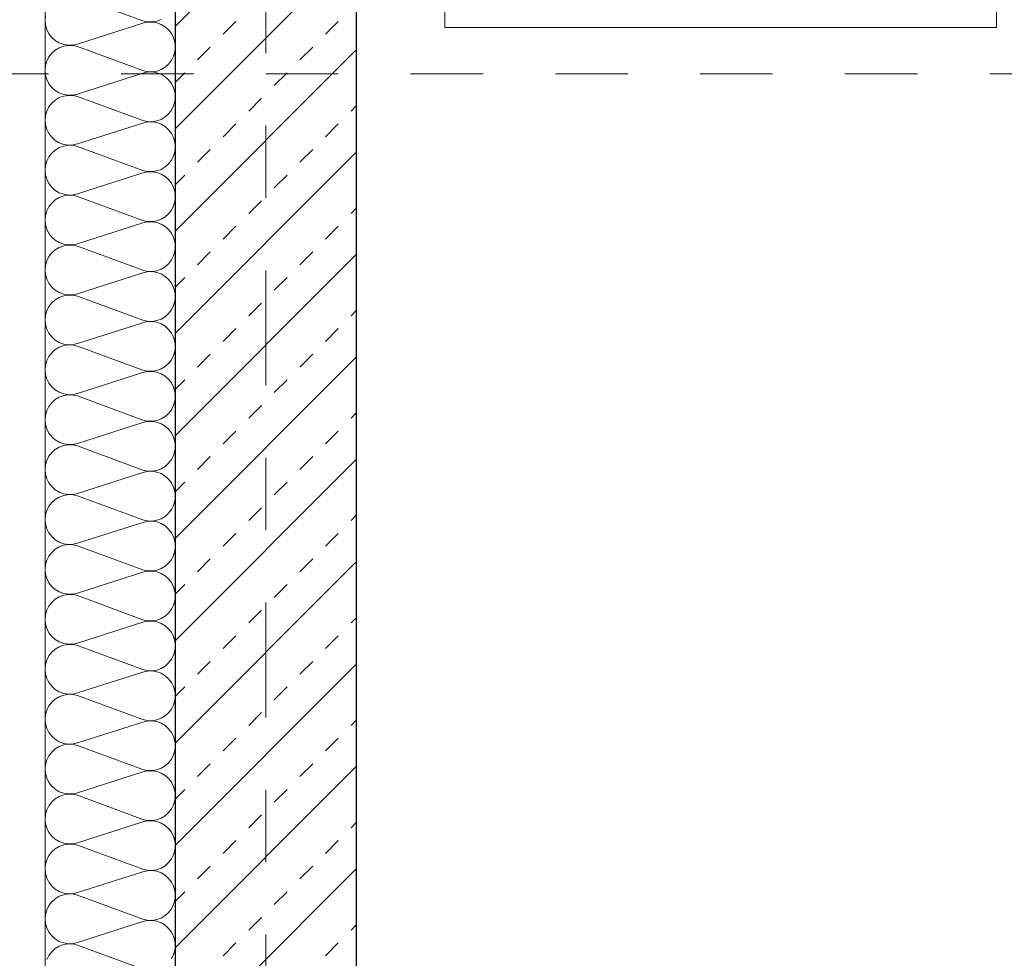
# Model space of a CAD drawing. Header units: metres. Extents: x -45.2 to 14.3, y -31.8 to 10.2.
# Tile 49 of 148: x -39.5 to -38.1, y -5.3 to -4. Entities that reach past the tile are written whole.
import ezdxf

# ---------------------------------------------------------------- set-up
doc = ezdxf.new("R2010")
doc.units = ezdxf.units.M
doc.header["$LTSCALE"] = 0.05
doc.linetypes.add('Achsen 01', pattern=[5.291531, 3.175, -1.058062, 0.352704, -0.705764])
doc.linetypes.add('Raster 01', pattern=[2, 1, -1])
doc.layers.add('013_Beton und Stahlbetonarbeiten-330 Außenwände', color=7, linetype='Continuous', lineweight=25)
for name, color, linetype, lineweight, true_color in [('014_Fassadenarbeiten-000 Aufsicht Betonfertigteile', 7, 'Continuous', 9, 0xc0c0c0), ('014_Fassadenarbeiten-330 mineralische Dämmung', 7, 'Continuous', 9, 0x666666), ('075_Raumlufttechnische Anlage-Lüftungsanlage', 7, 'Continuous', 18, 0x555555), ('AV1-Achsen', 1, 'Achsen 01', 18, 0xff0000), ('AV1-Raster', 7, 'Raster 01', 9, 0xa6a6a6)]:
    doc.layers.add(name, color=color, linetype=linetype, lineweight=lineweight, true_color=true_color)

msp = doc.modelspace()

# ---------------------------------------------------------------- linework, layer by layer
at = {"layer": '013_Beton und Stahlbetonarbeiten-330 Außenwände', "color": 251, "linetype": 'Continuous', "lineweight": 13, "true_color": 0x4c4c4c}
for p, q in [((-39.025, -3.7339), (-39.275, -3.9839)), ((-39.025, -3.8753), (-39.275, -4.1253)), ((-39.2091, -3.9952), (-39.1914, -3.9775)), ((-39.0676, -3.9952), (-39.05, -3.9775)), ((-39.025, -4.0167), (-39.275, -4.2667)), ((-39.2444, -4.0305), (-39.2267, -4.0128)), ((-39.103, -4.0305), (-39.0853, -4.0128)), ((-39.275, -4.0611), (-39.2621, -4.0482)), ((-39.1384, -4.0659), (-39.1207, -4.0482)), ((-39.1737, -4.1012), (-39.156, -4.0835)), ((-39.0323, -4.1012), (-39.025, -4.0939)), ((-39.2091, -4.1366), (-39.1914, -4.1189)), ((-39.0676, -4.1366), (-39.05, -4.1189)), ((-39.025, -4.1581), (-39.275, -4.4081)), ((-39.2444, -4.1719), (-39.2267, -4.1543)), ((-39.103, -4.1719), (-39.0853, -4.1543)), ((-39.275, -4.2025), (-39.2621, -4.1896)), ((-39.1384, -4.2073), (-39.1207, -4.1896)), ((-39.1737, -4.2426), (-39.156, -4.225)), ((-39.0323, -4.2426), (-39.025, -4.2353)), ((-39.2091, -4.278), (-39.1914, -4.2603)), ((-39.0676, -4.278), (-39.05, -4.2603)), ((-39.2444, -4.3134), (-39.2267, -4.2957)), ((-39.103, -4.3134), (-39.0853, -4.2957)), ((-39.025, -4.2995), (-39.275, -4.5495)), ((-39.275, -4.3439), (-39.2621, -4.331)), ((-39.1384, -4.3487), (-39.1207, -4.331)), ((-39.1737, -4.3841), (-39.156, -4.3664)), ((-39.0323, -4.3841), (-39.025, -4.3768)), ((-39.2091, -4.4194), (-39.1914, -4.4017)), ((-39.0676, -4.4194), (-39.05, -4.4017)), ((-39.025, -4.441), (-39.275, -4.691)), ((-39.2444, -4.4548), (-39.2267, -4.4371)), ((-39.103, -4.4548), (-39.0853, -4.4371)), ((-39.275, -4.4853), (-39.2621, -4.4725)), ((-39.1384, -4.4901), (-39.1207, -4.4725)), ((-39.1737, -4.5255), (-39.156, -4.5078)), ((-39.0323, -4.5255), (-39.025, -4.5182)), ((-39.2091, -4.5608), (-39.1914, -4.5432)), ((-39.0676, -4.5608), (-39.05, -4.5432)), ((-39.025, -4.5824), (-39.275, -4.8324)), ((-39.2444, -4.5962), (-39.2267, -4.5785)), ((-39.103, -4.5962), (-39.0853, -4.5785)), ((-39.275, -4.6268), (-39.2621, -4.6139)), ((-39.1384, -4.6315), (-39.1207, -4.6139)), ((-39.1737, -4.6669), (-39.156, -4.6492)), ((-39.0323, -4.6669), (-39.025, -4.6596)), ((-39.2091, -4.7023), (-39.1914, -4.6846)), ((-39.0676, -4.7023), (-39.05, -4.6846)), ((-39.025, -4.7238), (-39.275, -4.9738)), ((-39.2444, -4.7376), (-39.2267, -4.7199)), ((-39.103, -4.7376), (-39.0853, -4.7199)), ((-39.275, -4.7682), (-39.2621, -4.7553)), ((-39.1384, -4.773), (-39.1207, -4.7553)), ((-39.1737, -4.8083), (-39.156, -4.7906)), ((-39.0323, -4.8083), (-39.025, -4.801)), ((-39.2091, -4.8437), (-39.1914, -4.826)), ((-39.0676, -4.8437), (-39.05, -4.826)), ((-39.025, -4.8652), (-39.275, -5.1152)), ((-39.2444, -4.879), (-39.2267, -4.8614)), ((-39.103, -4.879), (-39.0853, -4.8614)), ((-39.275, -4.9096), (-39.2621, -4.8967)), ((-39.1384, -4.9144), (-39.1207, -4.8967)), ((-39.1737, -4.9497), (-39.156, -4.9321)), ((-39.0323, -4.9497), (-39.025, -4.9425)), ((-39.2091, -4.9851), (-39.1914, -4.9674)), ((-39.0676, -4.9851), (-39.05, -4.9674)), ((-39.2444, -5.0205), (-39.2267, -5.0028)), ((-39.103, -5.0205), (-39.0853, -5.0028)), ((-39.025, -5.0067), (-39.275, -5.2567)), ((-39.275, -5.051), (-39.2621, -5.0381)), ((-39.1384, -5.0558), (-39.1207, -5.0381)), ((-39.1737, -5.0912), (-39.156, -5.0735)), ((-39.0323, -5.0912), (-39.025, -5.0839)), ((-39.2091, -5.1265), (-39.1914, -5.1088)), ((-39.0676, -5.1265), (-39.05, -5.1088)), ((-39.025, -5.1481), (-39.275, -5.3981)), ((-39.2444, -5.1619), (-39.2267, -5.1442)), ((-39.103, -5.1619), (-39.0853, -5.1442)), ((-39.275, -5.1925), (-39.2621, -5.1796)), ((-39.1384, -5.1972), (-39.1207, -5.1796)), ((-39.1737, -5.2326), (-39.156, -5.2149)), ((-39.0323, -5.2326), (-39.025, -5.2253)), ((-39.2091, -5.2679), (-39.1914, -5.2503)), ((-39.0676, -5.2679), (-39.05, -5.2503))]:
    msp.add_line(p, q, dxfattribs=at)
at = {"layer": '013_Beton und Stahlbetonarbeiten-330 Außenwände'}
msp.add_lwpolyline([(-39.275, 0.125), (-18.775, 0.125), (-18.775, -0.125), (-39.025, -0.125), (-39.025, -21.725), (-39.275, -21.725)], close=True, dxfattribs=at)
at = {"layer": '014_Fassadenarbeiten-000 Aufsicht Betonfertigteile'}
msp.add_lwpolyline([(-39.455, 0.305), (-39.455, -21.905), (-39.825, -22.275), (-39.825, 0.675)], close=True, dxfattribs=at)
at = {"layer": '014_Fassadenarbeiten-330 mineralische Dämmung'}
msp.add_lwpolyline([(-18.9, 0.305), (-18.9, 0.125), (-39.275, 0.125), (-39.275, -21.725), (-39.15, -21.725), (-39.15, -21.905), (-39.455, -21.905), (-39.455, 0.305)], close=True, dxfattribs=at)
for points in [[(-39.41, -3.9432), (-39.32, -3.9765), (-39.32, -3.9765), (-39.3137, -3.9779), (-39.3072, -3.978), (-39.3008, -3.977), (-39.2947, -3.9748)], [(-39.2803, -5.2721), (-39.2774, -5.2663), (-39.2756, -5.2601), (-39.275, -5.2536), (-39.2756, -5.2472), (-39.2774, -5.241), (-39.2803, -5.2352), (-39.2843, -5.2301), (-39.2892, -5.2258), (-39.2947, -5.2225), (-39.3008, -5.2203), (-39.3072, -5.2193), (-39.3137, -5.2194), (-39.32, -5.2208), (-39.41, -5.2498), (-39.41, -5.2498), (-39.4163, -5.2512), (-39.4228, -5.2514), (-39.4292, -5.2503), (-39.4353, -5.2481), (-39.4408, -5.2448), (-39.4457, -5.2405), (-39.4497, -5.2354), (-39.4526, -5.2296), (-39.4544, -5.2234), (-39.455, -5.217), (-39.4544, -5.2105), (-39.4526, -5.2043), (-39.4497, -5.1985), (-39.4457, -5.1934), (-39.4408, -5.1891), (-39.4353, -5.1858), (-39.4292, -5.1836), (-39.4228, -5.1826), (-39.4163, -5.1828), (-39.41, -5.1842), (-39.32, -5.2175), (-39.32, -5.2175), (-39.3137, -5.2189), (-39.3072, -5.2191), (-39.3008, -5.218), (-39.2947, -5.2158), (-39.2892, -5.2125), (-39.2843, -5.2082), (-39.2803, -5.2031), (-39.2774, -5.1973), (-39.2756, -5.1911), (-39.275, -5.1847), (-39.2756, -5.1782), (-39.2774, -5.172), (-39.2803, -5.1663), (-39.2843, -5.1611), (-39.2892, -5.1568), (-39.2947, -5.1535), (-39.3008, -5.1513), (-39.3072, -5.1503), (-39.3137, -5.1505), (-39.32, -5.1519), (-39.41, -5.1808), (-39.41, -5.1808), (-39.4163, -5.1822), (-39.4228, -5.1824), (-39.4292, -5.1814), (-39.4353, -5.1792), (-39.4408, -5.1759), (-39.4457, -5.1716), (-39.4497, -5.1665), (-39.4526, -5.1607), (-39.4544, -5.1545), (-39.455, -5.148), (-39.4544, -5.1416), (-39.4526, -5.1354), (-39.4497, -5.1296), (-39.4457, -5.1245), (-39.4408, -5.1202), (-39.4353, -5.1169), (-39.4292, -5.1147), (-39.4228, -5.1137), (-39.4163, -5.1139), (-39.41, -5.1153), (-39.32, -5.1485), (-39.32, -5.1485), (-39.3137, -5.1499), (-39.3072, -5.1501), (-39.3008, -5.1491), (-39.2947, -5.1469), (-39.2892, -5.1436), (-39.2843, -5.1393), (-39.2803, -5.1342), (-39.2774, -5.1284), (-39.2756, -5.1222), (-39.275, -5.1157), (-39.2756, -5.1093), (-39.2774, -5.1031), (-39.2803, -5.0973), (-39.2843, -5.0922), (-39.2892, -5.0879), (-39.2947, -5.0846), (-39.3008, -5.0824), (-39.3072, -5.0814), (-39.3137, -5.0816), (-39.32, -5.083), (-39.41, -5.1119), (-39.41, -5.1119), (-39.4163, -5.1133), (-39.4228, -5.1135), (-39.4292, -5.1124), (-39.4353, -5.1102), (-39.4408, -5.1069), (-39.4457, -5.1026), (-39.4497, -5.0975), (-39.4526, -5.0918), (-39.4544, -5.0855), (-39.455, -5.0791), (-39.4544, -5.0726), (-39.4526, -5.0664), (-39.4497, -5.0607), (-39.4457, -5.0555), (-39.4408, -5.0512), (-39.4353, -5.0479), (-39.4292, -5.0457), (-39.4228, -5.0447), (-39.4163, -5.0449), (-39.41, -5.0463), (-39.32, -5.0796), (-39.32, -5.0796), (-39.3137, -5.081), (-39.3072, -5.0812), (-39.3008, -5.0801), (-39.2947, -5.0779), (-39.2892, -5.0746), (-39.2843, -5.0703), (-39.2803, -5.0652), (-39.2774, -5.0595), (-39.2756, -5.0532), (-39.275, -5.0468), (-39.2756, -5.0403), (-39.2774, -5.0341), (-39.2803, -5.0284), (-39.2843, -5.0232), (-39.2892, -5.019), (-39.2947, -5.0157), (-39.3008, -5.0134), (-39.3072, -5.0124), (-39.3137, -5.0126), (-39.32, -5.014), (-39.41, -5.0429), (-39.41, -5.0429), (-39.4163, -5.0443), (-39.4228, -5.0445), (-39.4292, -5.0435), (-39.4353, -5.0413), (-39.4408, -5.038), (-39.4457, -5.0337), (-39.4497, -5.0286), (-39.4526, -5.0228), (-39.4544, -5.0166), (-39.455, -5.0101), (-39.4544, -5.0037), (-39.4526, -4.9975), (-39.4497, -4.9917), (-39.4457, -4.9866), (-39.4408, -4.9823), (-39.4353, -4.979), (-39.4292, -4.9768), (-39.4228, -4.9758), (-39.4163, -4.976), (-39.41, -4.9774), (-39.32, -5.0106), (-39.32, -5.0106), (-39.3137, -5.012), (-39.3072, -5.0122), (-39.3008, -5.0112), (-39.2947, -5.009), (-39.2892, -5.0057), (-39.2843, -5.0014), (-39.2803, -4.9963), (-39.2774, -4.9905), (-39.2756, -4.9843), (-39.275, -4.9778), (-39.2756, -4.9714), (-39.2774, -4.9652), (-39.2803, -4.9594), (-39.2843, -4.9543), (-39.2892, -4.95), (-39.2947, -4.9467), (-39.3008, -4.9445), (-39.3072, -4.9435), (-39.3137, -4.9437), (-39.32, -4.9451), (-39.41, -4.974), (-39.41, -4.974), (-39.4163, -4.9754), (-39.4228, -4.9756), (-39.4292, -4.9746), (-39.4353, -4.9723), (-39.4408, -4.969), (-39.4457, -4.9648), (-39.4497, -4.9596), (-39.4526, -4.9539), (-39.4544, -4.9476), (-39.455, -4.9412), (-39.4544, -4.9348), (-39.4526, -4.9285), (-39.4497, -4.9228), (-39.4457, -4.9176), (-39.4408, -4.9134), (-39.4353, -4.9101), (-39.4292, -4.9079), (-39.4228, -4.9068), (-39.4163, -4.907), (-39.41, -4.9084), (-39.32, -4.9417), (-39.32, -4.9417), (-39.3137, -4.9431), (-39.3072, -4.9433), (-39.3008, -4.9422), (-39.2947, -4.94), (-39.2892, -4.9367), (-39.2843, -4.9325), (-39.2803, -4.9273), (-39.2774, -4.9216), (-39.2756, -4.9153), (-39.275, -4.9089), (-39.2756, -4.9025), (-39.2774, -4.8962), (-39.2803, -4.8905), (-39.2843, -4.8854), (-39.2892, -4.8811), (-39.2947, -4.8778), (-39.3008, -4.8756), (-39.3072, -4.8745), (-39.3137, -4.8747), (-39.32, -4.8761), (-39.41, -4.905), (-39.41, -4.905), (-39.4163, -4.9064), (-39.4228, -4.9066), (-39.4292, -4.9056), (-39.4353, -4.9034), (-39.4408, -4.9001), (-39.4457, -4.8958), (-39.4497, -4.8907), (-39.4526, -4.8849), (-39.4544, -4.8787), (-39.455, -4.8723), (-39.4544, -4.8658), (-39.4526, -4.8596), (-39.4497, -4.8538), (-39.4457, -4.8487), (-39.4408, -4.8444), (-39.4353, -4.8411), (-39.4292, -4.8389), (-39.4228, -4.8379), (-39.4163, -4.8381), (-39.41, -4.8395), (-39.32, -4.8727), (-39.32, -4.8727), (-39.3137, -4.8741), (-39.3072, -4.8743), (-39.3008, -4.8733), (-39.2947, -4.8711), (-39.2892, -4.8678), (-39.2843, -4.8635), (-39.2803, -4.8584), (-39.2774, -4.8526), (-39.2756, -4.8464), (-39.275, -4.84), (-39.2756, -4.8335), (-39.2774, -4.8273), (-39.2803, -4.8215), (-39.2843, -4.8164), (-39.2892, -4.8121), (-39.2947, -4.8088), (-39.3008, -4.8066), (-39.3072, -4.8056), (-39.3137, -4.8058), (-39.32, -4.8072), (-39.41, -4.8361), (-39.41, -4.8361), (-39.4163, -4.8375), (-39.4228, -4.8377), (-39.4292, -4.8367), (-39.4353, -4.8345), (-39.4408, -4.8312), (-39.4457, -4.8269), (-39.4497, -4.8217), (-39.4526, -4.816), (-39.4544, -4.8098), (-39.455, -4.8033), (-39.4544, -4.7969), (-39.4526, -4.7906), (-39.4497, -4.7849), (-39.4457, -4.7798), (-39.4408, -4.7755), (-39.4353, -4.7722), (-39.4292, -4.77), (-39.4228, -4.7689), (-39.4163, -4.7691), (-39.41, -4.7705), (-39.32, -4.8038), (-39.32, -4.8038), (-39.3137, -4.8052), (-39.3072, -4.8054), (-39.3008, -4.8044), (-39.2947, -4.8022), (-39.2892, -4.7989), (-39.2843, -4.7946), (-39.2803, -4.7894), (-39.2774, -4.7837), (-39.2756, -4.7775), (-39.275, -4.771), (-39.2756, -4.7646), (-39.2774, -4.7584), (-39.2803, -4.7526), (-39.2843, -4.7475), (-39.2892, -4.7432), (-39.2947, -4.7399), (-39.3008, -4.7377), (-39.3072, -4.7366), (-39.3137, -4.7368), (-39.32, -4.7382), (-39.41, -4.7672), (-39.41, -4.7672), (-39.4163, -4.7686), (-39.4228, -4.7687), (-39.4292, -4.7677), (-39.4353, -4.7655), (-39.4408, -4.7622), (-39.4457, -4.7579), (-39.4497, -4.7528), (-39.4526, -4.747), (-39.4544, -4.7408), (-39.455, -4.7344), (-39.4544, -4.7279), (-39.4526, -4.7217), (-39.4497, -4.7159), (-39.4457, -4.7108), (-39.4408, -4.7065), (-39.4353, -4.7032), (-39.4292, -4.701), (-39.4228, -4.7), (-39.4163, -4.7002), (-39.41, -4.7016), (-39.32, -4.7349), (-39.32, -4.7349), (-39.3137, -4.7363), (-39.3072, -4.7364), (-39.3008, -4.7354), (-39.2947, -4.7332), (-39.2892, -4.7299), (-39.2843, -4.7256), (-39.2803, -4.7205), (-39.2774, -4.7147), (-39.2756, -4.7085), (-39.275, -4.7021), (-39.2756, -4.6956), (-39.2774, -4.6894), (-39.2803, -4.6836), (-39.2843, -4.6785), (-39.2892, -4.6742), (-39.2947, -4.6709), (-39.3008, -4.6687), (-39.3072, -4.6677), (-39.3137, -4.6679), (-39.32, -4.6693), (-39.41, -4.6982), (-39.41, -4.6982), (-39.4163, -4.6996), (-39.4228, -4.6998), (-39.4292, -4.6988), (-39.4353, -4.6966), (-39.4408, -4.6933), (-39.4457, -4.689), (-39.4497, -4.6839), (-39.4526, -4.6781), (-39.4544, -4.6719), (-39.455, -4.6654), (-39.4544, -4.659), (-39.4526, -4.6528), (-39.4497, -4.647), (-39.4457, -4.6419), (-39.4408, -4.6376), (-39.4353, -4.6343), (-39.4292, -4.6321), (-39.4228, -4.631), (-39.4163, -4.6312), (-39.41, -4.6326), (-39.32, -4.6659), (-39.32, -4.6659), (-39.3137, -4.6673), (-39.3072, -4.6675), (-39.3008, -4.6665), (-39.2947, -4.6643), (-39.2892, -4.661), (-39.2843, -4.6567), (-39.2803, -4.6516), (-39.2774, -4.6458), (-39.2756, -4.6396), (-39.275, -4.6331), (-39.2756, -4.6267), (-39.2774, -4.6205), (-39.2803, -4.6147), (-39.2843, -4.6096), (-39.2892, -4.6053), (-39.2947, -4.602), (-39.3008, -4.5998), (-39.3072, -4.5988), (-39.3137, -4.5989), (-39.32, -4.6003), (-39.41, -4.6293), (-39.41, -4.6293), (-39.4163, -4.6307), (-39.4228, -4.6309), (-39.4292, -4.6298), (-39.4353, -4.6276), (-39.4408, -4.6243), (-39.4457, -4.62), (-39.4497, -4.6149), (-39.4526, -4.6091), (-39.4544, -4.6029), (-39.455, -4.5965), (-39.4544, -4.59), (-39.4526, -4.5838), (-39.4497, -4.578), (-39.4457, -4.5729), (-39.4408, -4.5686), (-39.4353, -4.5653), (-39.4292, -4.5631), (-39.4228, -4.5621), (-39.4163, -4.5623), (-39.41, -4.5637), (-39.32, -4.597), (-39.32, -4.597), (-39.3137, -4.5984), (-39.3072, -4.5985), (-39.3008, -4.5975), (-39.2947, -4.5953), (-39.2892, -4.592), (-39.2843, -4.5877), (-39.2803, -4.5826), (-39.2774, -4.5768), (-39.2756, -4.5706), (-39.275, -4.5642), (-39.2756, -4.5577), (-39.2774, -4.5515), (-39.2803, -4.5457), (-39.2843, -4.5406), (-39.2892, -4.5363), (-39.2947, -4.533), (-39.3008, -4.5308), (-39.3072, -4.5298), (-39.3137, -4.53), (-39.32, -4.5314), (-39.41, -4.5603), (-39.41, -4.5603), (-39.4163, -4.5617), (-39.4228, -4.5619), (-39.4292, -4.5609), (-39.4353, -4.5587), (-39.4408, -4.5554), (-39.4457, -4.5511), (-39.4497, -4.546), (-39.4526, -4.5402), (-39.4544, -4.534), (-39.455, -4.5275), (-39.4544, -4.5211), (-39.4526, -4.5149), (-39.4497, -4.5091), (-39.4457, -4.504), (-39.4408, -4.4997), (-39.4353, -4.4964), (-39.4292, -4.4942), (-39.4228, -4.4932), (-39.4163, -4.4934), (-39.41, -4.4947), (-39.32, -4.528), (-39.32, -4.528), (-39.3137, -4.5294), (-39.3072, -4.5296), (-39.3008, -4.5286), (-39.2947, -4.5264), (-39.2892, -4.5231), (-39.2843, -4.5188), (-39.2803, -4.5137), (-39.2774, -4.5079), (-39.2756, -4.5017), (-39.275, -4.4952), (-39.2756, -4.4888), (-39.2774, -4.4826), (-39.2803, -4.4768), (-39.2843, -4.4717), (-39.2892, -4.4674), (-39.2947, -4.4641), (-39.3008, -4.4619), (-39.3072, -4.4609), (-39.3137, -4.4611), (-39.32, -4.4624), (-39.41, -4.4914), (-39.41, -4.4914), (-39.4163, -4.4928), (-39.4228, -4.493), (-39.4292, -4.4919), (-39.4353, -4.4897), (-39.4408, -4.4864), (-39.4457, -4.4821), (-39.4497, -4.477), (-39.4526, -4.4713), (-39.4544, -4.465), (-39.455, -4.4586), (-39.4544, -4.4521), (-39.4526, -4.4459), (-39.4497, -4.4402), (-39.4457, -4.435), (-39.4408, -4.4307), (-39.4353, -4.4274), (-39.4292, -4.4252), (-39.4228, -4.4242), (-39.4163, -4.4244), (-39.41, -4.4258), (-39.32, -4.4591), (-39.32, -4.4591), (-39.3137, -4.4605), (-39.3072, -4.4607), (-39.3008, -4.4596), (-39.2947, -4.4574), (-39.2892, -4.4541), (-39.2843, -4.4498), (-39.2803, -4.4447), (-39.2774, -4.439), (-39.2756, -4.4327), (-39.275, -4.4263), (-39.2756, -4.4198), (-39.2774, -4.4136), (-39.2803, -4.4079), (-39.2843, -4.4027), (-39.2892, -4.3985), (-39.2947, -4.3951), (-39.3008, -4.3929), (-39.3072, -4.3919), (-39.3137, -4.3921), (-39.32, -4.3935), (-39.41, -4.4224), (-39.41, -4.4224), (-39.4163, -4.4238), (-39.4228, -4.424), (-39.4292, -4.423), (-39.4353, -4.4208), (-39.4408, -4.4175), (-39.4457, -4.4132), (-39.4497, -4.4081), (-39.4526, -4.4023), (-39.4544, -4.3961), (-39.455, -4.3896), (-39.4544, -4.3832), (-39.4526, -4.377), (-39.4497, -4.3712), (-39.4457, -4.3661), (-39.4408, -4.3618), (-39.4353, -4.3585), (-39.4292, -4.3563), (-39.4228, -4.3553), (-39.4163, -4.3555), (-39.41, -4.3569), (-39.32, -4.3901), (-39.32, -4.3901), (-39.3137, -4.3915), (-39.3072, -4.3917), (-39.3008, -4.3907), (-39.2947, -4.3885), (-39.2892, -4.3852), (-39.2843, -4.3809), (-39.2803, -4.3758), (-39.2774, -4.37), (-39.2756, -4.3638), (-39.275, -4.3573), (-39.2756, -4.3509), (-39.2774, -4.3447), (-39.2803, -4.3389), (-39.2843, -4.3338), (-39.2892, -4.3295), (-39.2947, -4.3262), (-39.3008, -4.324), (-39.3072, -4.323), (-39.3137, -4.3232), (-39.32, -4.3246), (-39.41, -4.3535), (-39.41, -4.3535), (-39.4163, -4.3549), (-39.4228, -4.3551), (-39.4292, -4.354), (-39.4353, -4.3518), (-39.4408, -4.3485), (-39.4457, -4.3443), (-39.4497, -4.3391), (-39.4526, -4.3334), (-39.4544, -4.3271), (-39.455, -4.3207), (-39.4544, -4.3143), (-39.4526, -4.308), (-39.4497, -4.3023), (-39.4457, -4.2971), (-39.4408, -4.2929), (-39.4353, -4.2896), (-39.4292, -4.2874), (-39.4228, -4.2863), (-39.4163, -4.2865), (-39.41, -4.2879), (-39.32, -4.3212), (-39.32, -4.3212), (-39.3137, -4.3226), (-39.3072, -4.3228), (-39.3008, -4.3217), (-39.2947, -4.3195), (-39.2892, -4.3162), (-39.2843, -4.312), (-39.2803, -4.3068), (-39.2774, -4.3011), (-39.2756, -4.2948), (-39.275, -4.2884), (-39.2756, -4.282), (-39.2774, -4.2757), (-39.2803, -4.27), (-39.2843, -4.2648), (-39.2892, -4.2606), (-39.2947, -4.2573), (-39.3008, -4.2551), (-39.3072, -4.254), (-39.3137, -4.2542), (-39.32, -4.2556), (-39.41, -4.2845), (-39.41, -4.2845), (-39.4163, -4.2859), (-39.4228, -4.2861), (-39.4292, -4.2851), (-39.4353, -4.2829), (-39.4408, -4.2796), (-39.4457, -4.2753), (-39.4497, -4.2702), (-39.4526, -4.2644), (-39.4544, -4.2582), (-39.455, -4.2518), (-39.4544, -4.2453), (-39.4526, -4.2391), (-39.4497, -4.2333), (-39.4457, -4.2282), (-39.4408, -4.2239), (-39.4353, -4.2206), (-39.4292, -4.2184), (-39.4228, -4.2174), (-39.4163, -4.2176), (-39.41, -4.219), (-39.32, -4.2522), (-39.32, -4.2522), (-39.3137, -4.2536), (-39.3072, -4.2538), (-39.3008, -4.2528), (-39.2947, -4.2506), (-39.2892, -4.2473), (-39.2843, -4.243), (-39.2803, -4.2379), (-39.2774, -4.2321), (-39.2756, -4.2259), (-39.275, -4.2195), (-39.2756, -4.213), (-39.2774, -4.2068), (-39.2803, -4.201), (-39.2843, -4.1959), (-39.2892, -4.1916), (-39.2947, -4.1883), (-39.3008, -4.1861), (-39.3072, -4.1851), (-39.3137, -4.1853), (-39.32, -4.1867), (-39.41, -4.2156), (-39.41, -4.2156), (-39.4163, -4.217), (-39.4228, -4.2172), (-39.4292, -4.2162), (-39.4353, -4.214), (-39.4408, -4.2107), (-39.4457, -4.2064), (-39.4497, -4.2012), (-39.4526, -4.1955), (-39.4544, -4.1893), (-39.455, -4.1828), (-39.4544, -4.1764), (-39.4526, -4.1701), (-39.4497, -4.1644), (-39.4457, -4.1593), (-39.4408, -4.155), (-39.4353, -4.1517), (-39.4292, -4.1495), (-39.4228, -4.1484), (-39.4163, -4.1486), (-39.41, -4.15), (-39.32, -4.1833), (-39.32, -4.1833), (-39.3137, -4.1847), (-39.3072, -4.1849), (-39.3008, -4.1839), (-39.2947, -4.1817), (-39.2892, -4.1783), (-39.2843, -4.1741), (-39.2803, -4.1689), (-39.2774, -4.1632), (-39.2756, -4.157), (-39.275, -4.1505), (-39.2756, -4.1441), (-39.2774, -4.1378), (-39.2803, -4.1321), (-39.2843, -4.127), (-39.2892, -4.1227), (-39.2947, -4.1194), (-39.3008, -4.1172), (-39.3072, -4.1161), (-39.3137, -4.1163), (-39.32, -4.1177), (-39.41, -4.1467), (-39.41, -4.1467), (-39.4163, -4.148), (-39.4228, -4.1482), (-39.4292, -4.1472), (-39.4353, -4.145), (-39.4408, -4.1417), (-39.4457, -4.1374), (-39.4497, -4.1323), (-39.4526, -4.1265), (-39.4544, -4.1203), (-39.455, -4.1139), (-39.4544, -4.1074), (-39.4526, -4.1012), (-39.4497, -4.0954), (-39.4457, -4.0903), (-39.4408, -4.086), (-39.4353, -4.0827), (-39.4292, -4.0805), (-39.4228, -4.0795), (-39.4163, -4.0797), (-39.41, -4.0811), (-39.32, -4.1144), (-39.32, -4.1144), (-39.3137, -4.1157), (-39.3072, -4.1159), (-39.3008, -4.1149), (-39.2947, -4.1127), (-39.2892, -4.1094), (-39.2843, -4.1051), (-39.2803, -4.1), (-39.2774, -4.0942), (-39.2756, -4.088), (-39.275, -4.0816), (-39.2756, -4.0751), (-39.2774, -4.0689), (-39.2803, -4.0631), (-39.2843, -4.058), (-39.2892, -4.0537), (-39.2947, -4.0504), (-39.3008, -4.0482), (-39.3072, -4.0472), (-39.3137, -4.0474), (-39.32, -4.0488), (-39.41, -4.0777), (-39.41, -4.0777), (-39.4163, -4.0791), (-39.4228, -4.0793), (-39.4292, -4.0783), (-39.4353, -4.0761), (-39.4408, -4.0728), (-39.4457, -4.0685), (-39.4497, -4.0634), (-39.4526, -4.0576), (-39.4544, -4.0514), (-39.455, -4.0449), (-39.4544, -4.0385), (-39.4526, -4.0323), (-39.4497, -4.0265), (-39.4457, -4.0214), (-39.4408, -4.0171), (-39.4353, -4.0138), (-39.4292, -4.0116), (-39.4228, -4.0105), (-39.4163, -4.0107), (-39.41, -4.0121), (-39.32, -4.0454), (-39.32, -4.0454), (-39.3137, -4.0468), (-39.3072, -4.047), (-39.3008, -4.046), (-39.2947, -4.0438), (-39.2892, -4.0405), (-39.2843, -4.0362), (-39.2803, -4.0311), (-39.2774, -4.0253), (-39.2756, -4.0191), (-39.275, -4.0126), (-39.2756, -4.0062), (-39.2774, -4), (-39.2803, -3.9942), (-39.2843, -3.9891), (-39.2892, -3.9848), (-39.2947, -3.9815), (-39.3008, -3.9793), (-39.3072, -3.9783), (-39.3137, -3.9784), (-39.32, -3.9798), (-39.41, -4.0088), (-39.41, -4.0088), (-39.4163, -4.0102), (-39.4228, -4.0103), (-39.4292, -4.0093), (-39.4353, -4.0071), (-39.4408, -4.0038), (-39.4457, -3.9995), (-39.4497, -3.9944), (-39.4526, -3.9886), (-39.4544, -3.9824), (-39.455, -3.976), (-39.4544, -3.9695)], [(-39.4526, -5.2733), (-39.4497, -5.2675), (-39.4457, -5.2624), (-39.4408, -5.2581), (-39.4353, -5.2548), (-39.4292, -5.2526), (-39.4228, -5.2516), (-39.4163, -5.2517), (-39.41, -5.2531), (-39.32, -5.2864)]]:
    msp.add_lwpolyline(points, dxfattribs=at)
at = {"layer": '075_Raumlufttechnische Anlage-Lüftungsanlage'}
msp.add_lwpolyline([(-38.9026, -2.7856), (-38.1406, -2.7856), (-38.1406, -3.9857), (-38.9026, -3.9857)], close=True, dxfattribs=at)
at = {"layer": 'AV1-Achsen'}
msp.add_line((-39.15, -26.5), (-39.15, 4.9), dxfattribs=at)
at = {"layer": 'AV1-Raster'}
msp.add_line((1.35, -4.05), (-40.5, -4.05), dxfattribs=at)

doc.saveas('drawing.dxf')
